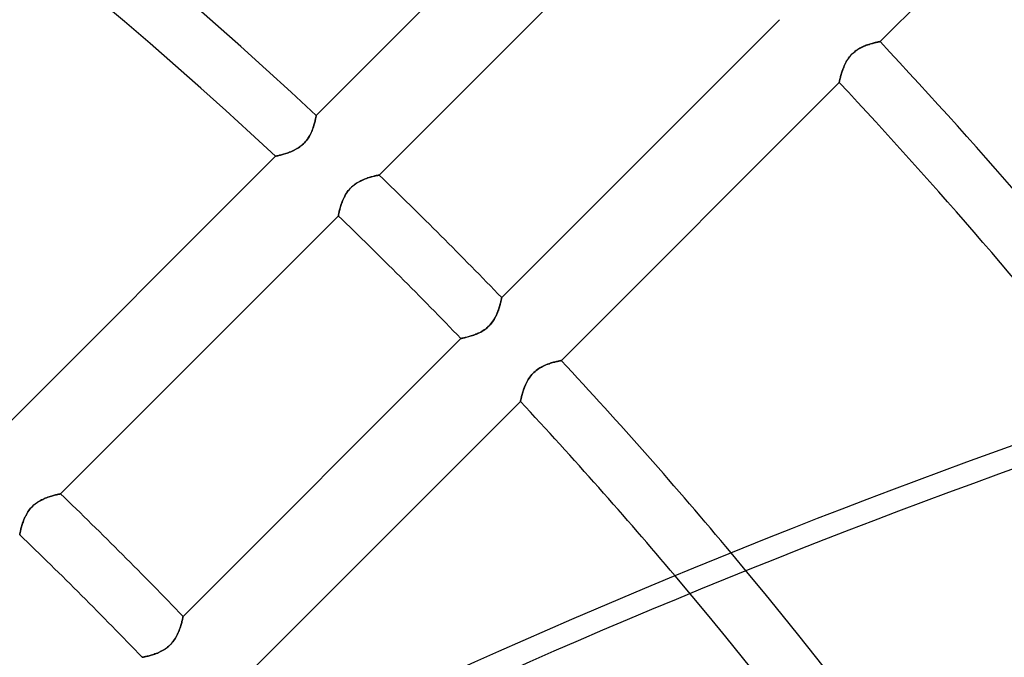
# Model space of a CAD drawing. Header units: millimetres. Extents: x -215 to 215, y -215 to 215.
# Tile 52 of 55: x 80 to 106, y 80 to 97. Entities that reach past the tile are written whole.
import ezdxf

# ---------------------------------------------------------------- set-up
doc = ezdxf.new("R2010")
doc.units = ezdxf.units.MM
doc.layers.add('MAIN-1', color=7, linetype='Continuous')
doc.layers.add('MAIN-2', color=7, linetype='Continuous')

msp = doc.modelspace()

# ---------------------------------------------------------------- linework, layer by layer
at = {"layer": 'MAIN-1'}
for p, q in [((110.481, 104.011), (103.145, 96.675)), ((88.259, 94.729), (95.596, 102.066)), ((97.253, 100.488), (89.919, 93.154)), ((93.154, 89.919), (100.488, 97.253)), ((102.515, 96.44), (102.549, 96.463)), ((102.549, 96.463), (102.583, 96.484)), ((102.583, 96.484), (102.617, 96.504)), ((102.617, 96.504), (102.651, 96.522)), ((102.651, 96.522), (102.686, 96.538)), ((102.686, 96.538), (102.72, 96.553)), ((102.72, 96.553), (102.754, 96.567)), ((102.754, 96.567), (102.787, 96.58)), ((102.787, 96.58), (102.82, 96.592)), ((102.82, 96.592), (102.852, 96.602)), ((102.852, 96.602), (102.883, 96.612)), ((102.883, 96.612), (102.913, 96.621)), ((102.913, 96.621), (102.942, 96.629)), ((102.942, 96.629), (102.969, 96.636)), ((102.969, 96.636), (102.995, 96.642)), ((102.995, 96.642), (103.019, 96.648)), ((103.019, 96.648), (103.041, 96.653)), ((103.041, 96.653), (103.062, 96.658)), ((103.062, 96.658), (103.081, 96.662)), ((103.081, 96.662), (103.097, 96.665)), ((103.097, 96.665), (103.111, 96.668)), ((103.111, 96.668), (103.123, 96.67)), ((103.123, 96.67), (103.132, 96.672)), ((103.132, 96.672), (103.139, 96.674)), ((103.139, 96.674), (103.143, 96.674)), ((103.143, 96.674), (103.145, 96.675)), ((102.269, 96.171), (102.29, 96.205)), ((102.29, 96.205), (102.313, 96.239)), ((102.313, 96.239), (102.338, 96.271)), ((102.338, 96.271), (102.364, 96.303)), ((102.364, 96.303), (102.391, 96.333)), ((102.391, 96.333), (102.42, 96.362)), ((102.42, 96.362), (102.451, 96.389)), ((102.451, 96.389), (102.483, 96.416)), ((102.483, 96.416), (102.515, 96.44)), ((102.147, 95.902), (102.159, 95.935)), ((102.159, 95.935), (102.171, 95.968)), ((102.171, 95.968), (102.184, 96.001)), ((102.184, 96.001), (102.199, 96.035)), ((102.199, 96.035), (102.214, 96.069)), ((102.214, 96.069), (102.231, 96.103)), ((102.231, 96.103), (102.249, 96.137)), ((102.249, 96.137), (102.269, 96.171)), ((102.081, 95.663), (102.085, 95.683)), ((102.085, 95.683), (102.09, 95.704)), ((102.09, 95.704), (102.096, 95.728)), ((102.096, 95.728), (102.103, 95.754)), ((102.103, 95.754), (102.11, 95.781)), ((102.11, 95.781), (102.118, 95.81)), ((102.118, 95.81), (102.127, 95.839)), ((102.127, 95.839), (102.137, 95.87)), ((102.137, 95.87), (102.147, 95.902)), ((102.066, 95.596), (94.729, 88.259)), ((102.066, 95.597), (102.067, 95.601)), ((102.066, 95.596), (102.066, 95.597)), ((102.067, 95.601), (102.068, 95.608)), ((102.068, 95.608), (102.07, 95.618)), ((102.07, 95.618), (102.073, 95.631)), ((102.073, 95.631), (102.077, 95.646)), ((102.077, 95.646), (102.081, 95.663)), ((88.242, 94.645), (88.237, 94.624)), ((88.246, 94.664), (88.242, 94.645)), ((88.249, 94.681), (88.246, 94.664)), ((88.252, 94.695), (88.249, 94.681)), ((88.255, 94.707), (88.252, 94.695)), ((88.256, 94.716), (88.255, 94.707)), ((88.258, 94.723), (88.256, 94.716)), ((88.259, 94.729), (88.258, 94.727)), ((88.258, 94.727), (88.258, 94.723)), ((88.174, 94.398), (88.162, 94.365)), ((88.185, 94.43), (88.174, 94.398)), ((88.194, 94.461), (88.185, 94.43)), ((88.203, 94.492), (88.194, 94.461)), ((88.212, 94.521), (88.203, 94.492)), ((88.219, 94.549), (88.212, 94.521)), ((88.226, 94.576), (88.219, 94.549)), ((88.232, 94.601), (88.226, 94.576)), ((88.237, 94.624), (88.232, 94.601)), ((88.046, 94.131), (88.024, 94.098)), ((88.067, 94.164), (88.046, 94.131)), ((88.086, 94.198), (88.067, 94.164)), ((88.104, 94.232), (88.086, 94.198)), ((88.12, 94.265), (88.104, 94.232)), ((88.135, 94.299), (88.12, 94.265)), ((88.149, 94.332), (88.135, 94.299)), ((88.162, 94.365), (88.149, 94.332)), ((87.758, 93.855), (87.724, 93.835)), ((87.791, 93.876), (87.758, 93.855)), ((87.824, 93.899), (87.791, 93.876)), ((87.857, 93.923), (87.824, 93.899)), ((87.888, 93.949), (87.857, 93.923)), ((87.918, 93.976), (87.888, 93.949)), ((87.946, 94.005), (87.918, 93.976)), ((87.973, 94.035), (87.946, 94.005)), ((87.999, 94.066), (87.973, 94.035)), ((88.024, 94.098), (87.999, 94.066)), ((79.842, 86.312), (87.18, 93.65)), ((87.181, 93.65), (87.18, 93.65)), ((87.186, 93.651), (87.181, 93.65)), ((87.193, 93.652), (87.186, 93.651)), ((87.203, 93.655), (87.193, 93.652)), ((87.215, 93.657), (87.203, 93.655)), ((87.23, 93.661), (87.215, 93.657)), ((87.248, 93.665), (87.23, 93.661)), ((87.268, 93.67), (87.248, 93.665)), ((87.29, 93.675), (87.268, 93.67)), ((87.314, 93.681), (87.29, 93.675)), ((87.339, 93.688), (87.314, 93.681)), ((87.367, 93.695), (87.339, 93.688)), ((87.395, 93.703), (87.367, 93.695)), ((87.425, 93.712), (87.395, 93.703)), ((87.457, 93.722), (87.425, 93.712)), ((87.489, 93.733), (87.457, 93.722)), ((87.521, 93.744), (87.489, 93.733)), ((87.555, 93.757), (87.521, 93.744)), ((87.588, 93.77), (87.555, 93.757)), ((87.622, 93.785), (87.588, 93.77)), ((87.656, 93.8), (87.622, 93.785)), ((87.69, 93.817), (87.656, 93.8)), ((87.724, 93.835), (87.69, 93.817)), ((89.587, 93.065), (89.622, 93.076)), ((89.622, 93.076), (89.655, 93.087)), ((89.655, 93.087), (89.687, 93.097)), ((89.687, 93.097), (89.718, 93.106)), ((89.718, 93.106), (89.747, 93.114)), ((89.747, 93.114), (89.774, 93.121)), ((89.774, 93.121), (89.8, 93.127)), ((89.8, 93.127), (89.824, 93.133)), ((89.824, 93.133), (89.845, 93.138)), ((89.845, 93.138), (89.864, 93.142)), ((89.864, 93.142), (89.88, 93.146)), ((89.88, 93.146), (89.894, 93.149)), ((89.894, 93.149), (89.905, 93.151)), ((89.905, 93.151), (89.913, 93.153)), ((89.913, 93.153), (89.917, 93.154)), ((89.917, 93.154), (89.919, 93.154)), ((89.132, 92.776), (89.162, 92.808)), ((89.162, 92.808), (89.193, 92.839)), ((89.193, 92.839), (89.226, 92.868)), ((89.226, 92.868), (89.261, 92.896)), ((89.261, 92.896), (89.296, 92.921)), ((89.296, 92.921), (89.332, 92.945)), ((89.332, 92.945), (89.369, 92.967)), ((89.369, 92.967), (89.406, 92.987)), ((89.406, 92.987), (89.443, 93.005)), ((89.443, 93.005), (89.479, 93.022)), ((89.479, 93.022), (89.516, 93.038)), ((89.516, 93.038), (89.552, 93.052)), ((89.552, 93.052), (89.587, 93.065)), ((88.974, 92.526), (88.991, 92.562)), ((88.991, 92.562), (89.01, 92.599)), ((89.01, 92.599), (89.031, 92.636)), ((89.031, 92.636), (89.053, 92.672)), ((89.053, 92.672), (89.078, 92.708)), ((89.078, 92.708), (89.104, 92.743)), ((89.104, 92.743), (89.132, 92.776)), ((88.889, 92.284), (88.898, 92.316)), ((88.898, 92.316), (88.908, 92.349)), ((88.908, 92.349), (88.919, 92.383)), ((88.919, 92.383), (88.931, 92.418)), ((88.931, 92.418), (88.944, 92.454)), ((88.944, 92.454), (88.958, 92.489)), ((88.958, 92.489), (88.974, 92.526)), ((88.841, 92.076), (81.507, 84.742)), ((88.841, 92.077), (88.842, 92.082)), ((88.841, 92.076), (88.841, 92.077)), ((88.842, 92.082), (88.843, 92.09)), ((88.843, 92.09), (88.846, 92.101)), ((88.846, 92.101), (88.849, 92.115)), ((88.849, 92.115), (88.852, 92.132)), ((88.852, 92.132), (88.856, 92.152)), ((88.856, 92.152), (88.861, 92.174)), ((88.861, 92.174), (88.867, 92.198)), ((88.867, 92.198), (88.873, 92.225)), ((88.873, 92.225), (88.881, 92.254)), ((88.881, 92.254), (88.889, 92.284)), ((93.103, 89.707), (93.095, 89.679)), ((93.11, 89.733), (93.103, 89.707)), ((93.117, 89.759), (93.11, 89.733)), ((93.123, 89.783), (93.117, 89.759)), ((93.129, 89.805), (93.123, 89.783)), ((93.133, 89.825), (93.129, 89.805)), ((93.138, 89.844), (93.133, 89.825)), ((93.142, 89.861), (93.138, 89.844)), ((93.145, 89.876), (93.142, 89.861)), ((93.148, 89.889), (93.145, 89.876)), ((93.15, 89.9), (93.148, 89.889)), ((93.152, 89.908), (93.15, 89.9)), ((93.153, 89.914), (93.152, 89.908)), ((93.154, 89.918), (93.153, 89.914)), ((93.154, 89.919), (93.154, 89.918)), ((93.002, 89.436), (92.986, 89.405)), ((93.017, 89.468), (93.002, 89.436)), ((93.031, 89.499), (93.017, 89.468)), ((93.043, 89.53), (93.031, 89.499)), ((93.055, 89.561), (93.043, 89.53)), ((93.066, 89.592), (93.055, 89.561)), ((93.076, 89.622), (93.066, 89.592)), ((93.086, 89.651), (93.076, 89.622)), ((93.095, 89.679), (93.086, 89.651)), ((92.838, 89.192), (92.811, 89.165)), ((92.863, 89.22), (92.838, 89.192)), ((92.887, 89.249), (92.863, 89.22)), ((92.91, 89.279), (92.887, 89.249)), ((92.931, 89.31), (92.91, 89.279)), ((92.951, 89.342), (92.931, 89.31)), ((92.969, 89.373), (92.951, 89.342)), ((92.986, 89.405), (92.969, 89.373)), ((92.35, 88.908), (92.321, 88.899)), ((92.38, 88.918), (92.35, 88.908)), ((92.41, 88.928), (92.38, 88.918)), ((92.441, 88.939), (92.41, 88.928)), ((92.473, 88.952), (92.441, 88.939)), ((92.505, 88.965), (92.473, 88.952)), ((92.536, 88.979), (92.505, 88.965)), ((92.568, 88.994), (92.536, 88.979)), ((92.6, 89.011), (92.568, 88.994)), ((92.632, 89.029), (92.6, 89.011)), ((92.663, 89.048), (92.632, 89.029)), ((92.694, 89.068), (92.663, 89.048)), ((92.725, 89.09), (92.694, 89.068)), ((92.755, 89.114), (92.725, 89.09)), ((92.784, 89.139), (92.755, 89.114)), ((92.811, 89.165), (92.784, 89.139)), ((84.742, 81.507), (92.076, 88.841)), ((92.077, 88.841), (92.076, 88.841)), ((92.081, 88.842), (92.077, 88.841)), ((92.087, 88.843), (92.081, 88.842)), ((92.095, 88.844), (92.087, 88.843)), ((92.106, 88.847), (92.095, 88.844)), ((92.12, 88.849), (92.106, 88.847)), ((92.135, 88.853), (92.12, 88.849)), ((92.152, 88.856), (92.135, 88.853)), ((92.172, 88.861), (92.152, 88.856)), ((92.193, 88.866), (92.172, 88.861)), ((92.215, 88.871), (92.193, 88.866)), ((92.24, 88.877), (92.215, 88.871)), ((92.265, 88.884), (92.24, 88.877)), ((92.292, 88.891), (92.265, 88.884)), ((92.321, 88.899), (92.292, 88.891)), ((94.27, 88.123), (94.304, 88.138)), ((94.304, 88.138), (94.338, 88.152)), ((94.338, 88.152), (94.372, 88.164)), ((94.372, 88.164), (94.404, 88.176)), ((94.404, 88.176), (94.436, 88.187)), ((94.436, 88.187), (94.467, 88.196)), ((94.467, 88.196), (94.497, 88.205)), ((94.497, 88.205), (94.526, 88.213)), ((94.526, 88.213), (94.553, 88.22)), ((94.553, 88.22), (94.579, 88.227)), ((94.579, 88.227), (94.603, 88.232)), ((94.603, 88.232), (94.626, 88.237)), ((94.626, 88.237), (94.646, 88.242)), ((94.646, 88.242), (94.665, 88.246)), ((94.665, 88.246), (94.681, 88.249)), ((94.681, 88.249), (94.696, 88.252)), ((94.696, 88.252), (94.707, 88.255)), ((94.707, 88.255), (94.717, 88.256)), ((94.717, 88.256), (94.723, 88.258)), ((94.723, 88.258), (94.727, 88.258)), ((94.727, 88.258), (94.729, 88.259)), ((93.922, 87.855), (93.948, 87.887)), ((93.948, 87.887), (93.976, 87.917)), ((93.976, 87.917), (94.005, 87.946)), ((94.005, 87.946), (94.035, 87.974)), ((94.035, 87.974), (94.067, 88)), ((94.067, 88), (94.1, 88.025)), ((94.1, 88.025), (94.133, 88.047)), ((94.133, 88.047), (94.167, 88.069)), ((94.167, 88.069), (94.201, 88.088)), ((94.201, 88.088), (94.236, 88.106)), ((94.236, 88.106), (94.27, 88.123)), ((93.769, 87.585), (93.783, 87.619)), ((93.783, 87.619), (93.799, 87.653)), ((93.799, 87.653), (93.815, 87.687)), ((93.815, 87.687), (93.834, 87.721)), ((93.834, 87.721), (93.853, 87.756)), ((93.853, 87.756), (93.875, 87.789)), ((93.875, 87.789), (93.898, 87.823)), ((93.898, 87.823), (93.922, 87.855)), ((93.687, 87.338), (93.695, 87.365)), ((93.695, 87.365), (93.703, 87.394)), ((93.703, 87.394), (93.712, 87.424)), ((93.712, 87.424), (93.721, 87.454)), ((93.721, 87.454), (93.732, 87.486)), ((93.732, 87.486), (93.743, 87.519)), ((93.743, 87.519), (93.755, 87.552)), ((93.755, 87.552), (93.769, 87.585)), ((93.65, 87.18), (86.312, 79.842)), ((93.65, 87.181), (93.651, 87.185)), ((93.65, 87.18), (93.65, 87.181)), ((93.651, 87.185), (93.652, 87.192)), ((93.652, 87.192), (93.655, 87.202)), ((93.655, 87.202), (93.657, 87.215)), ((93.657, 87.215), (93.661, 87.23)), ((93.661, 87.23), (93.665, 87.247)), ((93.665, 87.247), (93.669, 87.267)), ((93.669, 87.267), (93.675, 87.289)), ((93.675, 87.289), (93.681, 87.312)), ((93.681, 87.312), (93.687, 87.338)), ((80.834, 84.472), (80.867, 84.497)), ((80.867, 84.497), (80.9, 84.519)), ((80.9, 84.519), (80.933, 84.54)), ((80.933, 84.54), (80.967, 84.56)), ((80.967, 84.56), (81.001, 84.578)), ((81.001, 84.578), (81.035, 84.595)), ((81.035, 84.595), (81.069, 84.61)), ((81.069, 84.61), (81.102, 84.624)), ((81.102, 84.624), (81.136, 84.638)), ((81.136, 84.638), (81.169, 84.65)), ((81.169, 84.65), (81.202, 84.661)), ((81.202, 84.661), (81.234, 84.672)), ((81.234, 84.672), (81.264, 84.681)), ((81.264, 84.681), (81.294, 84.69)), ((81.294, 84.69), (81.323, 84.698)), ((81.323, 84.698), (81.349, 84.705)), ((81.349, 84.705), (81.375, 84.712)), ((81.375, 84.712), (81.398, 84.717)), ((81.398, 84.717), (81.42, 84.723)), ((81.42, 84.723), (81.439, 84.727)), ((81.439, 84.727), (81.457, 84.731)), ((81.457, 84.731), (81.472, 84.734)), ((81.472, 84.734), (81.484, 84.737)), ((81.484, 84.737), (81.494, 84.739)), ((81.494, 84.739), (81.501, 84.74)), ((81.501, 84.74), (81.505, 84.741)), ((81.505, 84.741), (81.507, 84.742)), ((80.604, 84.198), (80.623, 84.232)), ((80.623, 84.232), (80.644, 84.265)), ((80.644, 84.265), (80.667, 84.298)), ((80.667, 84.298), (80.691, 84.33)), ((80.691, 84.33), (80.717, 84.361)), ((80.717, 84.361), (80.744, 84.391)), ((80.744, 84.391), (80.773, 84.419)), ((80.773, 84.419), (80.803, 84.447)), ((80.803, 84.447), (80.834, 84.472)), ((80.504, 83.965), (80.515, 83.997)), ((80.515, 83.997), (80.527, 84.03)), ((80.527, 84.03), (80.54, 84.063)), ((80.54, 84.063), (80.554, 84.096)), ((80.554, 84.096), (80.569, 84.13)), ((80.569, 84.13), (80.586, 84.164)), ((80.586, 84.164), (80.604, 84.198)), ((80.435, 83.697), (80.438, 83.712)), ((80.438, 83.712), (80.442, 83.729)), ((80.442, 83.729), (80.446, 83.749)), ((80.446, 83.749), (80.451, 83.77)), ((80.451, 83.77), (80.456, 83.793)), ((80.456, 83.793), (80.462, 83.818)), ((80.462, 83.818), (80.469, 83.845)), ((80.469, 83.845), (80.477, 83.874)), ((80.477, 83.874), (80.485, 83.903)), ((80.485, 83.903), (80.494, 83.934)), ((80.494, 83.934), (80.504, 83.965)), ((80.428, 83.664), (80.429, 83.669)), ((80.428, 83.663), (80.428, 83.664)), ((80.429, 83.669), (80.43, 83.676)), ((80.43, 83.676), (80.432, 83.685)), ((80.432, 83.685), (80.435, 83.697)), ((84.712, 81.375), (84.705, 81.35)), ((84.718, 81.399), (84.712, 81.375)), ((84.723, 81.42), (84.718, 81.399)), ((84.727, 81.44), (84.723, 81.42)), ((84.731, 81.457), (84.727, 81.44)), ((84.734, 81.472), (84.731, 81.457)), ((84.737, 81.484), (84.734, 81.472)), ((84.739, 81.494), (84.737, 81.484)), ((84.74, 81.501), (84.739, 81.494)), ((84.741, 81.505), (84.74, 81.501)), ((84.742, 81.507), (84.741, 81.505)), ((84.638, 81.138), (84.625, 81.105)), ((84.651, 81.171), (84.638, 81.138)), ((84.662, 81.203), (84.651, 81.171)), ((84.672, 81.234), (84.662, 81.203)), ((84.681, 81.265), (84.672, 81.234)), ((84.69, 81.295), (84.681, 81.265)), ((84.698, 81.323), (84.69, 81.295)), ((84.705, 81.35), (84.698, 81.323)), ((84.499, 80.869), (84.475, 80.837)), ((84.521, 80.902), (84.499, 80.869)), ((84.542, 80.936), (84.521, 80.902)), ((84.561, 80.97), (84.542, 80.936)), ((84.579, 81.004), (84.561, 80.97)), ((84.596, 81.038), (84.579, 81.004)), ((84.611, 81.071), (84.596, 81.038)), ((84.625, 81.105), (84.611, 81.071)), ((84.2, 80.605), (84.167, 80.587)), ((84.234, 80.625), (84.2, 80.605)), ((84.268, 80.646), (84.234, 80.625)), ((84.301, 80.669), (84.268, 80.646)), ((84.333, 80.693), (84.301, 80.669)), ((84.364, 80.719), (84.333, 80.693)), ((84.394, 80.747), (84.364, 80.719)), ((84.422, 80.776), (84.394, 80.747)), ((84.449, 80.806), (84.422, 80.776)), ((84.475, 80.837), (84.449, 80.806)), ((83.664, 80.428), (83.663, 80.428)), ((83.669, 80.429), (83.664, 80.428)), ((83.676, 80.43), (83.669, 80.429)), ((83.685, 80.432), (83.676, 80.43)), ((83.697, 80.435), (83.685, 80.432)), ((83.712, 80.438), (83.697, 80.435)), ((83.729, 80.442), (83.712, 80.438)), ((83.749, 80.446), (83.729, 80.442)), ((83.77, 80.451), (83.749, 80.446)), ((83.793, 80.456), (83.77, 80.451)), ((83.818, 80.462), (83.793, 80.456)), ((83.845, 80.469), (83.818, 80.462)), ((83.874, 80.477), (83.845, 80.469)), ((83.903, 80.485), (83.874, 80.477)), ((83.934, 80.495), (83.903, 80.485)), ((83.966, 80.505), (83.934, 80.495)), ((83.998, 80.516), (83.966, 80.505)), ((84.032, 80.528), (83.998, 80.516)), ((84.065, 80.541), (84.032, 80.528)), ((84.099, 80.555), (84.065, 80.541)), ((84.133, 80.57), (84.099, 80.555)), ((84.167, 80.587), (84.133, 80.57))]:
    msp.add_line(p, q, dxfattribs=at)
for radius, start, end in [(162, 0, 180.00002), (153.5, 270.00002, 89.99998), (152.5, 270.00002, 89.99998), (129.472, 47.025, 72.34199), (127.948, 47.04917, 72.46644), (141.368, 38.25129, 43.14544), (139.843, 38.47498, 43.12522), (129.472, 43.98763, 46.01235), (127.948, 43.9756, 46.02444), (129.472, 39.9787, 42.97499), (127.948, 40.19717, 42.95086), (117.578, 43.88524, 46.11479), (116.052, 43.87058, 46.12941)]:
    msp.add_arc((0, 0), radius, start, end, dxfattribs=at)
msp.add_ellipse((151.74, -34.156), major_axis=(-150.838, -49.01), ratio=0.809017, start_param=-1.570796, end_param=-1.004743, dxfattribs=at)
at = {"layer": 'MAIN-2'}
for p, q in [((102.547, 96.462), (102.514, 96.439)), ((102.58, 96.483), (102.547, 96.462)), ((102.614, 96.502), (102.58, 96.483)), ((102.648, 96.52), (102.614, 96.502)), ((102.681, 96.536), (102.648, 96.52)), ((102.715, 96.551), (102.681, 96.536)), ((102.748, 96.565), (102.715, 96.551)), ((102.781, 96.578), (102.748, 96.565)), ((102.814, 96.589), (102.781, 96.578)), ((102.846, 96.6), (102.814, 96.589)), ((102.877, 96.61), (102.846, 96.6)), ((102.908, 96.619), (102.877, 96.61)), ((102.937, 96.627), (102.908, 96.619)), ((102.965, 96.635), (102.937, 96.627)), ((102.992, 96.641), (102.965, 96.635)), ((103.016, 96.647), (102.992, 96.641)), ((103.039, 96.653), (103.016, 96.647)), ((103.061, 96.657), (103.039, 96.653)), ((103.08, 96.662), (103.061, 96.657)), ((103.096, 96.665), (103.08, 96.662)), ((103.111, 96.668), (103.096, 96.665)), ((103.123, 96.67), (103.111, 96.668)), ((103.132, 96.672), (103.123, 96.67)), ((103.139, 96.674), (103.132, 96.672)), ((103.143, 96.674), (103.139, 96.674)), ((103.145, 96.675), (103.143, 96.674)), ((102.292, 96.207), (102.271, 96.174)), ((102.315, 96.24), (102.292, 96.207)), ((102.339, 96.273), (102.315, 96.24)), ((102.365, 96.304), (102.339, 96.273)), ((102.392, 96.334), (102.365, 96.304)), ((102.421, 96.362), (102.392, 96.334)), ((102.45, 96.389), (102.421, 96.362)), ((102.482, 96.415), (102.45, 96.389)), ((102.514, 96.439), (102.482, 96.415)), ((102.16, 95.937), (102.148, 95.904)), ((102.172, 95.97), (102.16, 95.937)), ((102.186, 96.004), (102.172, 95.97)), ((102.2, 96.038), (102.186, 96.004)), ((102.216, 96.072), (102.2, 96.038)), ((102.233, 96.106), (102.216, 96.072)), ((102.251, 96.14), (102.233, 96.106)), ((102.271, 96.174), (102.251, 96.14)), ((102.085, 95.684), (102.081, 95.664)), ((102.091, 95.706), (102.085, 95.684)), ((102.097, 95.73), (102.091, 95.706)), ((102.103, 95.755), (102.097, 95.73)), ((102.111, 95.782), (102.103, 95.755)), ((102.119, 95.811), (102.111, 95.782)), ((102.128, 95.841), (102.119, 95.811)), ((102.138, 95.872), (102.128, 95.841)), ((102.148, 95.904), (102.138, 95.872)), ((102.067, 95.601), (102.066, 95.597)), ((102.066, 95.597), (102.066, 95.596)), ((102.068, 95.609), (102.067, 95.601)), ((102.071, 95.619), (102.068, 95.609)), ((102.073, 95.631), (102.071, 95.619)), ((102.077, 95.646), (102.073, 95.631)), ((102.081, 95.664), (102.077, 95.646)), ((88.237, 94.626), (88.242, 94.646)), ((88.242, 94.646), (88.246, 94.665)), ((88.246, 94.665), (88.249, 94.681)), ((88.249, 94.681), (88.252, 94.696)), ((88.252, 94.696), (88.255, 94.707)), ((88.255, 94.707), (88.256, 94.717)), ((88.256, 94.717), (88.258, 94.723)), ((88.258, 94.727), (88.259, 94.729)), ((88.258, 94.723), (88.258, 94.727)), ((88.152, 94.338), (88.164, 94.372)), ((88.164, 94.372), (88.176, 94.404)), ((88.176, 94.404), (88.187, 94.436)), ((88.187, 94.436), (88.196, 94.467)), ((88.196, 94.467), (88.205, 94.497)), ((88.205, 94.497), (88.213, 94.526)), ((88.213, 94.526), (88.22, 94.553)), ((88.22, 94.553), (88.227, 94.579)), ((88.227, 94.579), (88.232, 94.603)), ((88.232, 94.603), (88.237, 94.626)), ((88.025, 94.1), (88.047, 94.133)), ((88.047, 94.133), (88.069, 94.167)), ((88.069, 94.167), (88.088, 94.201)), ((88.088, 94.201), (88.106, 94.236)), ((88.106, 94.236), (88.123, 94.27)), ((88.123, 94.27), (88.138, 94.304)), ((88.138, 94.304), (88.152, 94.338)), ((87.721, 93.834), (87.756, 93.853)), ((87.756, 93.853), (87.789, 93.875)), ((87.789, 93.875), (87.823, 93.898)), ((87.823, 93.898), (87.855, 93.922)), ((87.855, 93.922), (87.887, 93.948)), ((87.887, 93.948), (87.917, 93.976)), ((87.917, 93.976), (87.946, 94.005)), ((87.946, 94.005), (87.974, 94.035)), ((87.974, 94.035), (88, 94.067)), ((88, 94.067), (88.025, 94.1)), ((87.18, 93.65), (87.181, 93.65)), ((87.181, 93.65), (87.185, 93.651)), ((87.185, 93.651), (87.192, 93.652)), ((87.192, 93.652), (87.202, 93.655)), ((87.202, 93.655), (87.215, 93.657)), ((87.215, 93.657), (87.23, 93.661)), ((87.23, 93.661), (87.247, 93.665)), ((87.247, 93.665), (87.267, 93.669)), ((87.267, 93.669), (87.289, 93.675)), ((87.289, 93.675), (87.312, 93.681)), ((87.312, 93.681), (87.338, 93.687)), ((87.338, 93.687), (87.365, 93.695)), ((87.365, 93.695), (87.394, 93.703)), ((87.394, 93.703), (87.424, 93.712)), ((87.424, 93.712), (87.454, 93.721)), ((87.454, 93.721), (87.486, 93.732)), ((87.486, 93.732), (87.519, 93.743)), ((87.519, 93.743), (87.552, 93.755)), ((87.552, 93.755), (87.585, 93.769)), ((87.585, 93.769), (87.619, 93.783)), ((87.619, 93.783), (87.653, 93.799)), ((87.653, 93.799), (87.687, 93.815)), ((87.687, 93.815), (87.721, 93.834)), ((89.622, 93.076), (89.592, 93.066)), ((89.651, 93.086), (89.622, 93.076)), ((89.679, 93.095), (89.651, 93.086)), ((89.707, 93.103), (89.679, 93.095)), ((89.733, 93.11), (89.707, 93.103)), ((89.759, 93.117), (89.733, 93.11)), ((89.783, 93.123), (89.759, 93.117)), ((89.805, 93.129), (89.783, 93.123)), ((89.825, 93.133), (89.805, 93.129)), ((89.844, 93.138), (89.825, 93.133)), ((89.861, 93.142), (89.844, 93.138)), ((89.876, 93.145), (89.861, 93.142)), ((89.889, 93.148), (89.876, 93.145)), ((89.9, 93.15), (89.889, 93.148)), ((89.908, 93.152), (89.9, 93.15)), ((89.914, 93.153), (89.908, 93.152)), ((89.918, 93.154), (89.914, 93.153)), ((89.919, 93.154), (89.918, 93.154)), ((89.165, 92.811), (89.139, 92.784)), ((89.192, 92.838), (89.165, 92.811)), ((89.22, 92.863), (89.192, 92.838)), ((89.249, 92.887), (89.22, 92.863)), ((89.279, 92.91), (89.249, 92.887)), ((89.31, 92.931), (89.279, 92.91)), ((89.342, 92.951), (89.31, 92.931)), ((89.373, 92.969), (89.342, 92.951)), ((89.405, 92.986), (89.373, 92.969)), ((89.436, 93.002), (89.405, 92.986)), ((89.468, 93.017), (89.436, 93.002)), ((89.499, 93.031), (89.468, 93.017)), ((89.53, 93.043), (89.499, 93.031)), ((89.561, 93.055), (89.53, 93.043)), ((89.592, 93.066), (89.561, 93.055)), ((88.994, 92.568), (88.979, 92.536)), ((89.011, 92.6), (88.994, 92.568)), ((89.029, 92.632), (89.011, 92.6)), ((89.048, 92.663), (89.029, 92.632)), ((89.068, 92.694), (89.048, 92.663)), ((89.09, 92.725), (89.068, 92.694)), ((89.114, 92.755), (89.09, 92.725)), ((89.139, 92.784), (89.114, 92.755)), ((88.891, 92.292), (88.884, 92.265)), ((88.899, 92.321), (88.891, 92.292)), ((88.908, 92.35), (88.899, 92.321)), ((88.918, 92.38), (88.908, 92.35)), ((88.928, 92.41), (88.918, 92.38)), ((88.939, 92.441), (88.928, 92.41)), ((88.952, 92.473), (88.939, 92.441)), ((88.965, 92.505), (88.952, 92.473)), ((88.979, 92.536), (88.965, 92.505)), ((88.842, 92.081), (88.841, 92.077)), ((88.841, 92.077), (88.841, 92.076)), ((88.843, 92.087), (88.842, 92.081)), ((88.844, 92.095), (88.843, 92.087)), ((88.847, 92.106), (88.844, 92.095)), ((88.849, 92.12), (88.847, 92.106)), ((88.853, 92.135), (88.849, 92.12)), ((88.856, 92.152), (88.853, 92.135)), ((88.861, 92.172), (88.856, 92.152)), ((88.866, 92.193), (88.861, 92.172)), ((88.871, 92.215), (88.866, 92.193)), ((88.877, 92.24), (88.871, 92.215)), ((88.884, 92.265), (88.877, 92.24)), ((93.097, 89.687), (93.106, 89.718)), ((93.106, 89.718), (93.114, 89.747)), ((93.114, 89.747), (93.121, 89.774)), ((93.121, 89.774), (93.127, 89.8)), ((93.127, 89.8), (93.133, 89.824)), ((93.133, 89.824), (93.138, 89.845)), ((93.138, 89.845), (93.142, 89.864)), ((93.142, 89.864), (93.146, 89.88)), ((93.146, 89.88), (93.149, 89.894)), ((93.149, 89.894), (93.151, 89.905)), ((93.151, 89.905), (93.153, 89.913)), ((93.153, 89.913), (93.154, 89.917)), ((93.154, 89.917), (93.154, 89.919)), ((92.987, 89.406), (93.005, 89.443)), ((93.005, 89.443), (93.022, 89.479)), ((93.022, 89.479), (93.038, 89.516)), ((93.038, 89.516), (93.052, 89.552)), ((93.052, 89.552), (93.065, 89.587)), ((93.065, 89.587), (93.076, 89.622)), ((93.076, 89.622), (93.087, 89.655)), ((93.087, 89.655), (93.097, 89.687)), ((92.808, 89.162), (92.839, 89.193)), ((92.839, 89.193), (92.868, 89.226)), ((92.868, 89.226), (92.896, 89.261)), ((92.896, 89.261), (92.921, 89.296)), ((92.921, 89.296), (92.945, 89.332)), ((92.945, 89.332), (92.967, 89.369)), ((92.967, 89.369), (92.987, 89.406)), ((92.316, 88.898), (92.349, 88.908)), ((92.349, 88.908), (92.383, 88.919)), ((92.383, 88.919), (92.418, 88.931)), ((92.418, 88.931), (92.454, 88.944)), ((92.454, 88.944), (92.489, 88.958)), ((92.489, 88.958), (92.526, 88.974)), ((92.526, 88.974), (92.562, 88.991)), ((92.562, 88.991), (92.599, 89.01)), ((92.599, 89.01), (92.636, 89.031)), ((92.636, 89.031), (92.672, 89.053)), ((92.672, 89.053), (92.708, 89.078)), ((92.708, 89.078), (92.743, 89.104)), ((92.743, 89.104), (92.776, 89.132)), ((92.776, 89.132), (92.808, 89.162)), ((92.076, 88.841), (92.077, 88.841)), ((92.077, 88.841), (92.082, 88.842)), ((92.082, 88.842), (92.09, 88.843)), ((92.09, 88.843), (92.101, 88.846)), ((92.101, 88.846), (92.115, 88.849)), ((92.115, 88.849), (92.132, 88.852)), ((92.132, 88.852), (92.152, 88.856)), ((92.152, 88.856), (92.174, 88.861)), ((92.174, 88.861), (92.198, 88.867)), ((92.198, 88.867), (92.225, 88.873)), ((92.225, 88.873), (92.254, 88.881)), ((92.254, 88.881), (92.284, 88.889)), ((92.284, 88.889), (92.316, 88.898)), ((94.299, 88.135), (94.265, 88.12)), ((94.332, 88.149), (94.299, 88.135)), ((94.365, 88.162), (94.332, 88.149)), ((94.398, 88.174), (94.365, 88.162)), ((94.43, 88.185), (94.398, 88.174)), ((94.461, 88.194), (94.43, 88.185)), ((94.492, 88.203), (94.461, 88.194)), ((94.521, 88.212), (94.492, 88.203)), ((94.549, 88.219), (94.521, 88.212)), ((94.576, 88.226), (94.549, 88.219)), ((94.601, 88.232), (94.576, 88.226)), ((94.624, 88.237), (94.601, 88.232)), ((94.645, 88.242), (94.624, 88.237)), ((94.664, 88.246), (94.645, 88.242)), ((94.681, 88.249), (94.664, 88.246)), ((94.695, 88.252), (94.681, 88.249)), ((94.707, 88.255), (94.695, 88.252)), ((94.716, 88.256), (94.707, 88.255)), ((94.723, 88.258), (94.716, 88.256)), ((94.727, 88.258), (94.723, 88.258)), ((94.729, 88.259), (94.727, 88.258)), ((93.949, 87.888), (93.923, 87.857)), ((93.976, 87.918), (93.949, 87.888)), ((94.005, 87.946), (93.976, 87.918)), ((94.035, 87.973), (94.005, 87.946)), ((94.066, 87.999), (94.035, 87.973)), ((94.098, 88.024), (94.066, 87.999)), ((94.131, 88.046), (94.098, 88.024)), ((94.164, 88.067), (94.131, 88.046)), ((94.198, 88.086), (94.164, 88.067)), ((94.232, 88.104), (94.198, 88.086)), ((94.265, 88.12), (94.232, 88.104)), ((93.785, 87.622), (93.77, 87.588)), ((93.8, 87.656), (93.785, 87.622)), ((93.817, 87.69), (93.8, 87.656)), ((93.835, 87.724), (93.817, 87.69)), ((93.855, 87.758), (93.835, 87.724)), ((93.876, 87.791), (93.855, 87.758)), ((93.899, 87.824), (93.876, 87.791)), ((93.923, 87.857), (93.899, 87.824)), ((93.695, 87.367), (93.688, 87.339)), ((93.703, 87.395), (93.695, 87.367)), ((93.712, 87.425), (93.703, 87.395)), ((93.722, 87.457), (93.712, 87.425)), ((93.733, 87.489), (93.722, 87.457)), ((93.744, 87.521), (93.733, 87.489)), ((93.757, 87.555), (93.744, 87.521)), ((93.77, 87.588), (93.757, 87.555)), ((93.651, 87.186), (93.65, 87.181)), ((93.65, 87.181), (93.65, 87.18)), ((93.652, 87.193), (93.651, 87.186)), ((93.655, 87.203), (93.652, 87.193)), ((93.657, 87.215), (93.655, 87.203)), ((93.661, 87.23), (93.657, 87.215)), ((93.665, 87.248), (93.661, 87.23)), ((93.67, 87.268), (93.665, 87.248)), ((93.675, 87.29), (93.67, 87.268)), ((93.681, 87.314), (93.675, 87.29)), ((93.688, 87.339), (93.681, 87.314)), ((80.869, 84.499), (80.837, 84.475)), ((80.902, 84.521), (80.869, 84.499)), ((80.936, 84.542), (80.902, 84.521)), ((80.97, 84.561), (80.936, 84.542)), ((81.004, 84.579), (80.97, 84.561)), ((81.038, 84.596), (81.004, 84.579)), ((81.071, 84.611), (81.038, 84.596)), ((81.105, 84.625), (81.071, 84.611)), ((81.138, 84.638), (81.105, 84.625)), ((81.171, 84.651), (81.138, 84.638)), ((81.203, 84.662), (81.171, 84.651)), ((81.234, 84.672), (81.203, 84.662)), ((81.265, 84.681), (81.234, 84.672)), ((81.295, 84.69), (81.265, 84.681)), ((81.323, 84.698), (81.295, 84.69)), ((81.35, 84.705), (81.323, 84.698)), ((81.375, 84.712), (81.35, 84.705)), ((81.399, 84.718), (81.375, 84.712)), ((81.42, 84.723), (81.399, 84.718)), ((81.44, 84.727), (81.42, 84.723)), ((81.457, 84.731), (81.44, 84.727)), ((81.472, 84.734), (81.457, 84.731)), ((81.484, 84.737), (81.472, 84.734)), ((81.494, 84.739), (81.484, 84.737)), ((81.501, 84.74), (81.494, 84.739)), ((81.505, 84.741), (81.501, 84.74)), ((81.507, 84.742), (81.505, 84.741)), ((80.625, 84.234), (80.605, 84.2)), ((80.646, 84.268), (80.625, 84.234)), ((80.669, 84.301), (80.646, 84.268)), ((80.693, 84.333), (80.669, 84.301)), ((80.719, 84.364), (80.693, 84.333)), ((80.747, 84.394), (80.719, 84.364)), ((80.776, 84.422), (80.747, 84.394)), ((80.806, 84.449), (80.776, 84.422)), ((80.837, 84.475), (80.806, 84.449)), ((80.516, 83.998), (80.505, 83.966)), ((80.528, 84.032), (80.516, 83.998)), ((80.541, 84.065), (80.528, 84.032)), ((80.555, 84.099), (80.541, 84.065)), ((80.57, 84.133), (80.555, 84.099)), ((80.587, 84.167), (80.57, 84.133)), ((80.605, 84.2), (80.587, 84.167)), ((80.438, 83.712), (80.435, 83.697)), ((80.442, 83.729), (80.438, 83.712)), ((80.446, 83.749), (80.442, 83.729)), ((80.451, 83.77), (80.446, 83.749)), ((80.456, 83.793), (80.451, 83.77)), ((80.462, 83.818), (80.456, 83.793)), ((80.469, 83.845), (80.462, 83.818)), ((80.477, 83.874), (80.469, 83.845)), ((80.485, 83.903), (80.477, 83.874)), ((80.495, 83.934), (80.485, 83.903)), ((80.505, 83.966), (80.495, 83.934)), ((80.429, 83.669), (80.428, 83.664)), ((80.428, 83.664), (80.428, 83.663)), ((80.43, 83.676), (80.429, 83.669)), ((80.432, 83.685), (80.43, 83.676)), ((80.435, 83.697), (80.432, 83.685)), ((84.705, 81.349), (84.712, 81.375)), ((84.712, 81.375), (84.717, 81.398)), ((84.717, 81.398), (84.723, 81.42)), ((84.723, 81.42), (84.727, 81.439)), ((84.727, 81.439), (84.731, 81.457)), ((84.731, 81.457), (84.734, 81.472)), ((84.734, 81.472), (84.737, 81.484)), ((84.737, 81.484), (84.739, 81.494)), ((84.739, 81.494), (84.74, 81.501)), ((84.74, 81.501), (84.741, 81.505)), ((84.741, 81.505), (84.742, 81.507)), ((84.624, 81.102), (84.638, 81.136)), ((84.638, 81.136), (84.65, 81.169)), ((84.65, 81.169), (84.661, 81.202)), ((84.661, 81.202), (84.672, 81.234)), ((84.672, 81.234), (84.681, 81.264)), ((84.681, 81.264), (84.69, 81.294)), ((84.69, 81.294), (84.698, 81.323)), ((84.698, 81.323), (84.705, 81.349)), ((84.472, 80.834), (84.497, 80.867)), ((84.497, 80.867), (84.519, 80.9)), ((84.519, 80.9), (84.54, 80.933)), ((84.54, 80.933), (84.56, 80.967)), ((84.56, 80.967), (84.578, 81.001)), ((84.578, 81.001), (84.595, 81.035)), ((84.595, 81.035), (84.61, 81.069)), ((84.61, 81.069), (84.624, 81.102)), ((84.164, 80.586), (84.198, 80.604)), ((84.198, 80.604), (84.232, 80.623)), ((84.232, 80.623), (84.265, 80.644)), ((84.265, 80.644), (84.298, 80.667)), ((84.298, 80.667), (84.33, 80.691)), ((84.33, 80.691), (84.361, 80.717)), ((84.361, 80.717), (84.391, 80.744)), ((84.391, 80.744), (84.419, 80.773)), ((84.419, 80.773), (84.447, 80.803)), ((84.447, 80.803), (84.472, 80.834)), ((83.663, 80.428), (83.664, 80.428)), ((83.664, 80.428), (83.669, 80.429)), ((83.669, 80.429), (83.676, 80.43)), ((83.676, 80.43), (83.685, 80.432)), ((83.685, 80.432), (83.697, 80.435)), ((83.697, 80.435), (83.712, 80.438)), ((83.712, 80.438), (83.729, 80.442)), ((83.729, 80.442), (83.749, 80.446)), ((83.749, 80.446), (83.77, 80.451)), ((83.77, 80.451), (83.793, 80.456)), ((83.793, 80.456), (83.818, 80.462)), ((83.818, 80.462), (83.845, 80.469)), ((83.845, 80.469), (83.874, 80.477)), ((83.874, 80.477), (83.903, 80.485)), ((83.903, 80.485), (83.934, 80.494)), ((83.934, 80.494), (83.965, 80.504)), ((83.965, 80.504), (83.997, 80.515)), ((83.997, 80.515), (84.03, 80.527)), ((84.03, 80.527), (84.063, 80.54)), ((84.063, 80.54), (84.096, 80.554)), ((84.096, 80.554), (84.13, 80.569)), ((84.13, 80.569), (84.164, 80.586))]:
    msp.add_line(p, q, dxfattribs=at)
for radius, start, end in [(161, 0, 180.00002), (129.472, 0.342, 39.9787), (127.948, 0.46639, 40.19717)]:
    msp.add_arc((0, 0), radius, start, end, dxfattribs=at)
msp.add_ellipse((151.922, -34.715), major_axis=(150.838, 49.01), ratio=0.809017, start_param=1.570796, end_param=2.13685, dxfattribs=at)

doc.saveas('drawing.dxf')
